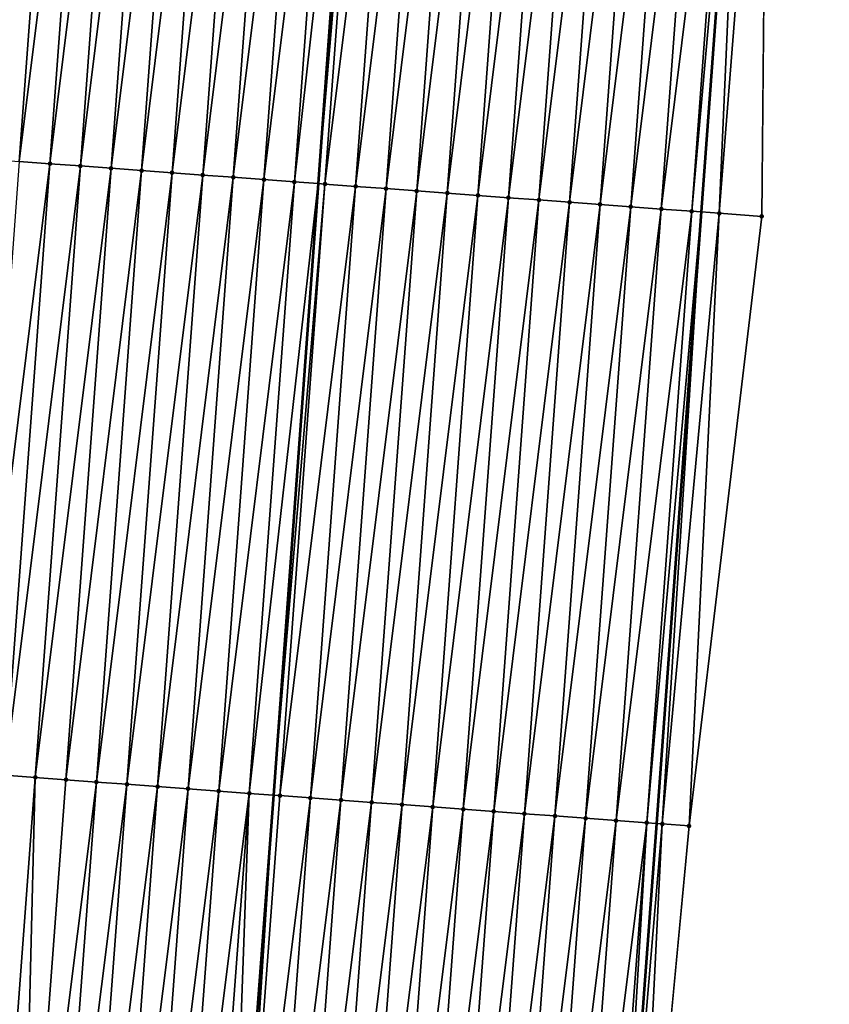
# Model space of a CAD drawing. Header units: feet. Extents: x 2017424 to 2024169, y 808042 to 818730.
# Tile 6 of 256: x 2023428 to 2023454, y 808243 to 808275. Entities that reach past the tile are written whole.
import ezdxf

# ---------------------------------------------------------------- set-up
doc = ezdxf.new("R2010")
doc.units = ezdxf.units.FT
doc.header["$MEASUREMENT"] = 0
for name, color, linetype, lineweight in [('EP_Travel Lane', 172, 'Continuous', 53), ('NB-Road Shots', 141, 'Continuous', 100), ('NB-Road X-Section', 40, 'Continuous', 13), ('STRIPING', 60, 'Continuous', 53)]:
    doc.layers.add(name, color=color, linetype=linetype, lineweight=lineweight)
doc.layers.add('I-77-MM15-17_NB-Surface-BORDER', color=7, linetype='Continuous')
doc.layers.add('I-77-MM15-17_NB-Surface-TIN', color=7, linetype='Continuous')

msp = doc.modelspace()

# ---------------------------------------------------------------- linework, layer by layer
at = {"layer": 'EP_Travel Lane'}
msp.add_polyline3d([(2023477.28724312, 808627.4128463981, 257.0284670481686), (2023475.742724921, 808607.472637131, 256.9236377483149), (2023474.19820586, 808587.5324167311, 256.8360763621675), (2023472.653685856, 808567.5921841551, 256.7674357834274), (2023471.109165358, 808547.6519452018, 256.7089363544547), (2023469.564643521, 808527.7116889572, 256.6775101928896), (2023468.020118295, 808507.7713889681, 256.7147575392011), (2023466.475592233, 808487.8310781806, 256.7686009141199), (2023464.931065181, 808467.8907546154, 256.8429244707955), (2023463.386537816, 808447.9504270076, 256.9229423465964), (2023461.900557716, 808428.0821059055, 257.0086530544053), (2023460.440991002, 808408.1353261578, 257.08244919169), (2023458.981462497, 808388.1890685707, 257.2171678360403), (2023457.521962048, 808368.2431944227, 257.39662409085), (2023456.06245145, 808348.2971815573, 257.5598950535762), (2023454.602948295, 808328.3512704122, 257.7350356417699), (2023453.14345797, 808308.4055346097, 257.9306324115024), (2023451.683966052, 808288.4597770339, 258.1236780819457), (2023450.224492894, 808268.5142758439, 258.3466491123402), (2023448.765051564, 808248.5692096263, 258.6203824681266), (2023447.259993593, 808228.587331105, 258.8985682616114)], dxfattribs=at)
at = {"layer": 'I-77-MM15-17_NB-Surface-BORDER', "color": 3, "linetype": 'Continuous', "lineweight": -3}
msp.add_polyline3d([(2023479.114651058, 808627.2710651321, 256.9981541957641), (2023476.570370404, 808607.408421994, 256.9121527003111), (2023476.02009636, 808587.3910609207, 256.8099469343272), (2023475.469821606, 808567.3736907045, 256.7218928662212), (2023473.922542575, 808547.433666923, 256.6616515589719), (2023473.37226629, 808527.4162769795, 256.6046512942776), (2023471.824982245, 808507.4761885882, 256.6457828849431), (2023470.277698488, 808487.5361038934, 256.680756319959), (2023468.730413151, 808467.5959988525, 256.7481437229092), (2023466.186123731, 808447.7332427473, 256.8385146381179), (2023464.691739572, 808427.8752115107, 256.9214533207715), (2023463.218645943, 808407.9294816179, 257.0011474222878), (2023461.745585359, 808387.984199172, 257.1330493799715), (2023460.272552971, 808368.0392984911, 257.3094958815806), (2023458.799509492, 808348.0942476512, 257.4684212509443), (2023456.32921844, 808328.2233420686, 257.6846117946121), (2023453.858934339, 808308.3525305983, 257.9117814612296), (2023452.385911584, 808288.4077603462, 258.1034345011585), (2023452.198072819, 808268.3679908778, 258.2856015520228), (2023449.826223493, 808248.4904365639, 258.5739499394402), (2023447.94367309, 808228.5354414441, 258.8798459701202)], dxfattribs=at)
at = {"layer": 'I-77-MM15-17_NB-Surface-TIN', "color": 128, "linetype": 'Continuous', "lineweight": -3}
for points in [[(2023428.451433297, 808290.1799820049, 258.6301478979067), (2023427.462162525, 808290.2531661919, 258.6442490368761), (2023425.989147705, 808270.308491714, 258.8470964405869)], [(2023426.978418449, 808270.2353188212, 258.8343057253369), (2023428.451433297, 808290.1799820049, 258.6301478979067), (2023425.989147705, 808270.308491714, 258.8470964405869)], [(2023426.978418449, 808270.2353188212, 258.8343057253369), (2023429.448704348, 808290.1061546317, 258.6099745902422), (2023428.451433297, 808290.1799820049, 258.6301478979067)], [(2023426.978418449, 808270.2353188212, 258.8343057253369), (2023427.975690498, 808270.1615049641, 258.8157094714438), (2023429.448704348, 808290.1061546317, 258.6099745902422)], [(2023427.975690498, 808270.1615049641, 258.8157094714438), (2023430.445975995, 808290.0323353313, 258.590743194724), (2023429.448704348, 808290.1061546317, 258.6099745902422)], [(2023427.975690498, 808270.1615049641, 258.8157094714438), (2023428.972963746, 808270.08770734, 258.7990072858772), (2023430.445975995, 808290.0323353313, 258.590743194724)], [(2023428.972963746, 808270.08770734, 258.7990072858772), (2023431.443250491, 808289.9585546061, 258.576012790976), (2023430.445975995, 808290.0323353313, 258.590743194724)], [(2023428.972963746, 808270.08770734, 258.7990072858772), (2023429.970238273, 808270.0139270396, 258.7843264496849), (2023431.443250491, 808289.9585546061, 258.576012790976)], [(2023429.970238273, 808270.0139270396, 258.7843264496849), (2023432.440525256, 808289.8847775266, 258.5617077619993), (2023431.443250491, 808289.9585546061, 258.576012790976)], [(2023429.970238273, 808270.0139270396, 258.7843264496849), (2023430.967512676, 808269.9401450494, 258.7694484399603), (2023432.440525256, 808289.8847775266, 258.5617077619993)], [(2023430.967512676, 808269.9401450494, 258.7694484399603), (2023433.437798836, 808289.8109843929, 258.5455295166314), (2023432.440525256, 808289.8847775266, 258.5617077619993)], [(2023430.967512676, 808269.9401450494, 258.7694484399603), (2023431.964785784, 808269.8663455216, 258.7525241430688), (2023433.437798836, 808289.8109843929, 258.5455295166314)], [(2023431.964785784, 808269.8663455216, 258.7525241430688), (2023434.435071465, 808289.7371783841, 258.52784901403), (2023433.437798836, 808289.8109843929, 258.5455295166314)], [(2023431.964785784, 808269.8663455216, 258.7525241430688), (2023432.96205825, 808269.7925373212, 258.7345878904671), (2023434.435071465, 808289.7371783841, 258.52784901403)], [(2023432.96205825, 808269.7925373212, 258.7345878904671), (2023435.432342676, 808289.6633531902, 258.507929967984), (2023434.435071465, 808289.7371783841, 258.52784901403)], [(2023432.96205825, 808269.7925373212, 258.7345878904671), (2023433.959330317, 808269.7187236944, 258.7160185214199), (2023435.432342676, 808289.6633531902, 258.507929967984)], [(2023433.959330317, 808269.7187236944, 258.7160185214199), (2023436.429614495, 808289.5895362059, 258.4889688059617), (2023435.432342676, 808289.6633531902, 258.507929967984)], [(2023433.959330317, 808269.7187236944, 258.7160185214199), (2023434.956601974, 808269.644904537, 258.6968038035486), (2023436.429614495, 808289.5895362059, 258.4889688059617)], [(2023434.956601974, 808269.644904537, 258.6968038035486), (2023437.426887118, 808289.5157301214, 258.4712794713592), (2023436.429614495, 808289.5895362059, 258.4889688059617)], [(2023434.956601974, 808269.644904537, 258.6968038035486), (2023435.953873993, 808269.5710902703, 258.6781597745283), (2023437.426887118, 808289.5157301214, 258.4712794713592)], [(2023435.953873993, 808269.5710902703, 258.6781597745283), (2023438.424159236, 808289.4419172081, 258.4527933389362), (2023437.426887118, 808289.5157301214, 258.4712794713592)], [(2023435.953873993, 808269.5710902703, 258.6781597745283), (2023436.951145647, 808269.4972710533, 258.6589380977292), (2023438.424159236, 808289.4419172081, 258.4527933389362)], [(2023436.951145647, 808269.4972710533, 258.6589380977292), (2023439.182133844, 808289.3857955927, 258.4363914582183), (2023438.424159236, 808289.4419172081, 258.4527933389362)], [(2023436.951145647, 808269.4972710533, 258.6589380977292), (2023437.722641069, 808269.4401567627, 258.6432215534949), (2023439.182133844, 808289.3857955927, 258.4363914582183)], [(2023439.421429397, 808289.368077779, 258.4312133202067), (2023439.182133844, 808289.3857955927, 258.4363914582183), (2023437.722641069, 808269.4401567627, 258.6432215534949)], [(2023437.948416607, 808269.4234424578, 258.6386221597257), (2023439.421429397, 808289.368077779, 258.4312133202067), (2023437.722641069, 808269.4401567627, 258.6432215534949)], [(2023437.948416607, 808269.4234424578, 258.6386221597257), (2023440.418697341, 808289.2942083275, 258.4061302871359), (2023439.421429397, 808289.368077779, 258.4312133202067)], [(2023437.948416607, 808269.4234424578, 258.6386221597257), (2023438.945686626, 808269.3496011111, 258.6168184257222), (2023440.418697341, 808289.2942083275, 258.4061302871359)], [(2023438.945686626, 808269.3496011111, 258.6168184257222), (2023441.415964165, 808289.2203237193, 258.3792787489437), (2023440.418697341, 808289.2942083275, 258.4061302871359)], [(2023438.945686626, 808269.3496011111, 258.6168184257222), (2023439.942955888, 808269.2757495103, 258.5938181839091), (2023441.415964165, 808289.2203237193, 258.3792787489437)], [(2023439.942955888, 808269.2757495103, 258.5938181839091), (2023442.41323286, 808289.1464644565, 258.3553845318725), (2023441.415964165, 808289.2203237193, 258.3792787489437)], [(2023439.942955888, 808269.2757495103, 258.5938181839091), (2023440.940225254, 808269.2018993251, 258.57098316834), (2023442.41323286, 808289.1464644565, 258.3553845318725)], [(2023440.940225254, 808269.2018993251, 258.57098316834), (2023443.410503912, 808289.0726370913, 258.3352121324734), (2023442.41323286, 808289.1464644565, 258.3553845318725)], [(2023440.940225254, 808269.2018993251, 258.57098316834), (2023441.937494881, 808269.1280526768, 258.5485607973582), (2023443.410503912, 808289.0726370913, 258.3352121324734)], [(2023441.937494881, 808269.1280526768, 258.5485607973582), (2023444.40777425, 808288.9988000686, 258.3139129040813), (2023443.410503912, 808289.0726370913, 258.3352121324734)], [(2023441.937494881, 808269.1280526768, 258.5485607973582), (2023442.934764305, 808269.0542032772, 258.5258174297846), (2023444.40777425, 808288.9988000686, 258.3139129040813)], [(2023442.934764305, 808269.0542032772, 258.5258174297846), (2023445.405042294, 808288.924931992, 258.2889902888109), (2023444.40777425, 808288.9988000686, 258.3139129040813)], [(2023442.934764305, 808269.0542032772, 258.5258174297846), (2023443.932033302, 808268.9803480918, 258.5023989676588), (2023445.405042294, 808288.924931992, 258.2889902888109)], [(2023443.932033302, 808268.9803480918, 258.5023989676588), (2023446.402308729, 808288.8510421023, 258.2615225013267), (2023445.405042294, 808288.924931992, 258.2889902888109)], [(2023443.932033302, 808268.9803480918, 258.5023989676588), (2023444.929301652, 808268.9064841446, 258.4779581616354), (2023446.402308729, 808288.8510421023, 258.2615225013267)], [(2023444.929301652, 808268.9064841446, 258.4779581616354), (2023447.399575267, 808288.777153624, 258.2342194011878), (2023446.402308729, 808288.8510421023, 258.2615225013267)], [(2023444.929301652, 808268.9064841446, 258.4779581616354), (2023445.926569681, 808268.8326158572, 258.4530109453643), (2023447.399575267, 808288.777153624, 258.2342194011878)], [(2023445.926569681, 808268.8326158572, 258.4530109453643), (2023448.39684275, 808288.7032779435, 258.2084095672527), (2023447.399575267, 808288.777153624, 258.2342194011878)], [(2023445.926569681, 808268.8326158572, 258.4530109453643), (2023446.923838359, 808268.7587563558, 258.4290888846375), (2023448.39684275, 808288.7032779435, 258.2084095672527)], [(2023446.923838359, 808268.7587563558, 258.4290888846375), (2023449.394111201, 808288.6294153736, 258.1841294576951), (2023448.39684275, 808288.7032779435, 258.2084095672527)], [(2023446.923838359, 808268.7587563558, 258.4290888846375), (2023447.921107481, 808268.6849028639, 258.405868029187), (2023449.394111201, 808288.6294153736, 258.1841294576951)], [(2023447.921107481, 808268.6849028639, 258.405868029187), (2023450.391379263, 808288.5555475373, 258.1592348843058), (2023449.394111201, 808288.6294153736, 258.1841294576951)], [(2023447.921107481, 808268.6849028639, 258.405868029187), (2023448.918375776, 808268.6110381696, 258.3813400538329), (2023450.391379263, 808288.5555475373, 258.1592348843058)], [(2023448.918375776, 808268.6110381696, 258.3813400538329), (2023451.388645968, 808288.4816613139, 258.1321948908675), (2023450.391379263, 808288.5555475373, 258.1592348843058)], [(2023448.918375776, 808268.6110381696, 258.3813400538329), (2023449.915643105, 808268.5371604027, 258.3552867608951), (2023451.388645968, 808288.4816613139, 258.1321948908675)], [(2023449.915643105, 808268.5371604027, 258.3552867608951), (2023451.683966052, 808288.4597770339, 258.1236780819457), (2023451.388645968, 808288.4816613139, 258.1321948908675)], [(2023449.915643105, 808268.5371604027, 258.3552867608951), (2023450.224492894, 808268.5142758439, 258.3466491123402), (2023451.683966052, 808288.4597770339, 258.1236780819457)], [(2023450.810378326, 808268.4708640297, 258.3302635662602), (2023451.683966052, 808288.4597770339, 258.1236780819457), (2023450.224492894, 808268.5142758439, 258.3466491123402)], [(2023450.810378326, 808268.4708640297, 258.3302635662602), (2023452.385911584, 808288.4077603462, 258.1034345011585), (2023451.683966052, 808288.4597770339, 258.1236780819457)], [(2023450.810378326, 808268.4708640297, 258.3302635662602), (2023452.198072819, 808268.3679908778, 258.2856015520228), (2023452.385911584, 808288.4077603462, 258.1034345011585)], [(2023426.502706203, 808250.2172554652, 259.0681362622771), (2023428.972963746, 808270.08770734, 258.7990072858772), (2023427.975690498, 808270.1615049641, 258.8157094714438)], [(2023426.502706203, 808250.2172554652, 259.0681362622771), (2023427.499978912, 808250.143450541, 259.0505828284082), (2023428.972963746, 808270.08770734, 258.7990072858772)], [(2023427.499978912, 808250.143450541, 259.0505828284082), (2023429.970238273, 808270.0139270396, 258.7843264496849), (2023428.972963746, 808270.08770734, 258.7990072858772)], [(2023427.499978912, 808250.143450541, 259.0505828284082), (2023428.497251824, 808250.0696483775, 259.0333515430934), (2023429.970238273, 808270.0139270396, 258.7843264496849)], [(2023428.497251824, 808250.0696483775, 259.0333515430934), (2023430.967512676, 808269.9401450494, 258.7694484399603), (2023429.970238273, 808270.0139270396, 258.7843264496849)], [(2023428.497251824, 808250.0696483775, 259.0333515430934), (2023429.494525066, 808249.9958506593, 259.0166389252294), (2023430.967512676, 808269.9401450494, 258.7694484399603)], [(2023429.494525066, 808249.9958506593, 259.0166389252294), (2023431.964785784, 808269.8663455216, 258.7525241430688), (2023430.967512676, 808269.9401450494, 258.7694484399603)], [(2023429.494525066, 808249.9958506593, 259.0166389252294), (2023430.491798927, 808249.9220613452, 259.0009068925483), (2023431.964785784, 808269.8663455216, 258.7525241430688)], [(2023430.491798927, 808249.9220613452, 259.0009068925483), (2023432.96205825, 808269.7925373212, 258.7345878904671), (2023431.964785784, 808269.8663455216, 258.7525241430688)], [(2023430.491798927, 808249.9220613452, 259.0009068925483), (2023431.489071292, 808249.8482517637, 258.9828100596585), (2023432.96205825, 808269.7925373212, 258.7345878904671)], [(2023431.489071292, 808249.8482517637, 258.9828100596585), (2023433.959330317, 808269.7187236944, 258.7160185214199), (2023432.96205825, 808269.7925373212, 258.7345878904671)], [(2023431.489071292, 808249.8482517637, 258.9828100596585), (2023432.486342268, 808249.7744233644, 258.9625175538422), (2023433.959330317, 808269.7187236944, 258.7160185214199)], [(2023432.486342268, 808249.7744233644, 258.9625175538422), (2023434.956601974, 808269.644904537, 258.6968038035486), (2023433.959330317, 808269.7187236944, 258.7160185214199)], [(2023432.486342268, 808249.7744233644, 258.9625175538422), (2023433.483613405, 808249.7005971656, 258.9424817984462), (2023434.956601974, 808269.644904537, 258.6968038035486)], [(2023433.483613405, 808249.7005971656, 258.9424817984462), (2023435.953873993, 808269.5710902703, 258.6781597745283), (2023434.956601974, 808269.644904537, 258.6968038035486)], [(2023433.483613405, 808249.7005971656, 258.9424817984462), (2023434.480885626, 808249.6267856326, 258.9241572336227), (2023435.953873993, 808269.5710902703, 258.6781597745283)], [(2023434.480885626, 808249.6267856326, 258.9241572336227), (2023436.951145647, 808269.4972710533, 258.6589380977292), (2023435.953873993, 808269.5710902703, 258.6781597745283)], [(2023434.480885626, 808249.6267856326, 258.9241572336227), (2023435.478158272, 808249.5529798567, 258.906504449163), (2023436.951145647, 808269.4972710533, 258.6589380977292)], [(2023435.478158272, 808249.5529798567, 258.906504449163), (2023437.722641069, 808269.4401567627, 258.6432215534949), (2023436.951145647, 808269.4972710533, 258.6589380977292)], [(2023435.478158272, 808249.5529798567, 258.906504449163), (2023436.263174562, 808249.4948769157, 258.8919412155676), (2023437.722641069, 808269.4401567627, 258.6432215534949)], [(2023437.948416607, 808269.4234424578, 258.6386221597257), (2023437.722641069, 808269.4401567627, 258.6432215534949), (2023436.263174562, 808249.4948769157, 258.8919412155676)], [(2023436.475430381, 808249.4791668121, 258.8880035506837), (2023437.948416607, 808269.4234424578, 258.6386221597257), (2023436.263174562, 808249.4948769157, 258.8919412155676)], [(2023436.475430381, 808249.4791668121, 258.8880035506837), (2023438.945686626, 808269.3496011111, 258.6168184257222), (2023437.948416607, 808269.4234424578, 258.6386221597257)], [(2023436.475430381, 808249.4791668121, 258.8880035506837), (2023437.472700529, 808249.4053272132, 258.8664042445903), (2023438.945686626, 808269.3496011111, 258.6168184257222)], [(2023437.472700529, 808249.4053272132, 258.8664042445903), (2023439.942955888, 808269.2757495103, 258.5938181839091), (2023438.945686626, 808269.3496011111, 258.6168184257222)], [(2023437.472700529, 808249.4053272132, 258.8664042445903), (2023438.469969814, 808249.3314759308, 258.8434417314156), (2023439.942955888, 808269.2757495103, 258.5938181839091)], [(2023438.469969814, 808249.3314759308, 258.8434417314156), (2023440.940225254, 808269.2018993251, 258.57098316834), (2023439.942955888, 808269.2757495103, 258.5938181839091)], [(2023438.469969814, 808249.3314759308, 258.8434417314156), (2023439.46723917, 808249.2576256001, 258.8205902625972), (2023440.940225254, 808269.2018993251, 258.57098316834)], [(2023439.46723917, 808249.2576256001, 258.8205902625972), (2023441.937494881, 808269.1280526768, 258.5485607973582), (2023440.940225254, 808269.2018993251, 258.57098316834)], [(2023439.46723917, 808249.2576256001, 258.8205902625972), (2023440.464510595, 808249.1838032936, 258.8010086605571), (2023441.937494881, 808269.1280526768, 258.5485607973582)], [(2023440.464510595, 808249.1838032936, 258.8010086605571), (2023442.934764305, 808269.0542032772, 258.5258174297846), (2023441.937494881, 808269.1280526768, 258.5485607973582)], [(2023440.464510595, 808249.1838032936, 258.8010086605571), (2023441.461781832, 808249.109978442, 258.7811300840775), (2023442.934764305, 808269.0542032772, 258.5258174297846)], [(2023441.461781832, 808249.109978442, 258.7811300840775), (2023443.932033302, 808268.9803480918, 258.5023989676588), (2023442.934764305, 808269.0542032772, 258.5258174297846)], [(2023441.461781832, 808249.109978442, 258.7811300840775), (2023442.459052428, 808249.0361449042, 258.76023802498), (2023443.932033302, 808268.9803480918, 258.5023989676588)], [(2023442.459052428, 808249.0361449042, 258.76023802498), (2023444.929301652, 808268.9064841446, 258.4779581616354), (2023443.932033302, 808268.9803480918, 258.5023989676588)], [(2023442.459052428, 808249.0361449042, 258.76023802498), (2023443.456321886, 808248.9622959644, 258.7375488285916), (2023444.929301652, 808268.9064841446, 258.4779581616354)], [(2023443.456321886, 808248.9622959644, 258.7375488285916), (2023445.926569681, 808268.8326158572, 258.4530109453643), (2023444.929301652, 808268.9064841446, 258.4779581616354)], [(2023443.456321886, 808248.9622959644, 258.7375488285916), (2023444.453590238, 808248.8884320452, 258.7131118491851), (2023445.926569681, 808268.8326158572, 258.4530109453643)], [(2023444.453590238, 808248.8884320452, 258.7131118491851), (2023446.923838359, 808268.7587563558, 258.4290888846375), (2023445.926569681, 808268.8326158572, 258.4530109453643)], [(2023444.453590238, 808248.8884320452, 258.7131118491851), (2023445.450858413, 808248.8145657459, 258.6883971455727), (2023446.923838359, 808268.7587563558, 258.4290888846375)], [(2023445.450858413, 808248.8145657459, 258.6883971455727), (2023447.921107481, 808268.6849028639, 258.405868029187), (2023446.923838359, 808268.7587563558, 258.4290888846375)], [(2023445.450858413, 808248.8145657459, 258.6883971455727), (2023446.448125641, 808248.7406866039, 258.662183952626), (2023447.921107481, 808268.6849028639, 258.405868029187)], [(2023446.448125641, 808248.7406866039, 258.662183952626), (2023448.918375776, 808268.6110381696, 258.3813400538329), (2023447.921107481, 808268.6849028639, 258.405868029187)], [(2023446.448125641, 808248.7406866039, 258.662183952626), (2023447.445392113, 808248.6667972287, 258.6347767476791), (2023448.918375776, 808268.6110381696, 258.3813400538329)], [(2023447.445392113, 808248.6667972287, 258.6347767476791), (2023449.915643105, 808268.5371604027, 258.3552867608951), (2023448.918375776, 808268.6110381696, 258.3813400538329)], [(2023447.445392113, 808248.6667972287, 258.6347767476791), (2023448.442657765, 808248.5930507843, 258.6239492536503), (2023449.915643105, 808268.5371604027, 258.3552867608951)], [(2023448.442657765, 808248.5930507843, 258.6239492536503), (2023450.224492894, 808268.5142758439, 258.3466491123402), (2023449.915643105, 808268.5371604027, 258.3552867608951)], [(2023448.442657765, 808248.5930507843, 258.6239492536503), (2023448.765051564, 808248.5692096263, 258.6203824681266), (2023450.224492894, 808268.5142758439, 258.3466491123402)], [(2023448.950330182, 808248.5555081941, 258.6183326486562), (2023450.224492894, 808268.5142758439, 258.3466491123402), (2023448.765051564, 808248.5692096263, 258.6203824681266)], [(2023448.950330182, 808248.5555081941, 258.6183326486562), (2023450.810378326, 808268.4708640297, 258.3302635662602), (2023450.224492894, 808268.5142758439, 258.3466491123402)], [(2023448.950330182, 808248.5555081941, 258.6183326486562), (2023449.826223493, 808248.4904365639, 258.5739499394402), (2023450.810378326, 808268.4708640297, 258.3302635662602)], [(2023449.826223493, 808248.4904365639, 258.5739499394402), (2023452.198072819, 808268.3679908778, 258.2856015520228), (2023450.810378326, 808268.4708640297, 258.3302635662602)], [(2023427.003729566, 808230.1225163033, 259.3065552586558), (2023428.497251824, 808250.0696483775, 259.0333515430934), (2023427.499978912, 808250.143450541, 259.0505828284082)], [(2023427.003729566, 808230.1225163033, 259.3065552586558), (2023428.000874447, 808230.0470037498, 259.2903907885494), (2023428.497251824, 808250.0696483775, 259.0333515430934)], [(2023428.000874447, 808230.0470037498, 259.2903907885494), (2023429.494525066, 808249.9958506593, 259.0166389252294), (2023428.497251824, 808250.0696483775, 259.0333515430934)], [(2023428.000874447, 808230.0470037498, 259.2903907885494), (2023430.491798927, 808249.9220613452, 259.0009068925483), (2023429.494525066, 808249.9958506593, 259.0166389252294)], [(2023428.000874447, 808230.0470037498, 259.2903907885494), (2023428.998016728, 808229.9714567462, 259.2719338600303), (2023430.491798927, 808249.9220613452, 259.0009068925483)], [(2023428.998016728, 808229.9714567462, 259.2719338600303), (2023431.489071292, 808249.8482517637, 258.9828100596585), (2023430.491798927, 808249.9220613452, 259.0009068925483)], [(2023428.998016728, 808229.9714567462, 259.2719338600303), (2023429.995156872, 808229.8958814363, 259.2515933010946), (2023431.489071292, 808249.8482517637, 258.9828100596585)], [(2023429.995156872, 808229.8958814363, 259.2515933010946), (2023432.486342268, 808249.7744233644, 258.9625175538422), (2023431.489071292, 808249.8482517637, 258.9828100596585)], [(2023429.995156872, 808229.8958814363, 259.2515933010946), (2023430.992295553, 808229.8202867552, 259.2299636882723), (2023432.486342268, 808249.7744233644, 258.9625175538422)], [(2023430.992295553, 808229.8202867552, 259.2299636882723), (2023433.483613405, 808249.7005971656, 258.9424817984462), (2023432.486342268, 808249.7744233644, 258.9625175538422)], [(2023430.992295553, 808229.8202867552, 259.2299636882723), (2023431.989433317, 808229.7446799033, 259.2075241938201), (2023433.483613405, 808249.7005971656, 258.9424817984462)], [(2023431.989433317, 808229.7446799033, 259.2075241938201), (2023434.480885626, 808249.6267856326, 258.9241572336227), (2023433.483613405, 808249.7005971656, 258.9424817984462)], [(2023431.989433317, 808229.7446799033, 259.2075241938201), (2023432.986575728, 808229.6691346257, 259.1891821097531), (2023434.480885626, 808249.6267856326, 258.9241572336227)], [(2023432.986575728, 808229.6691346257, 259.1891821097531), (2023435.478158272, 808249.5529798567, 258.906504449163), (2023434.480885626, 808249.6267856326, 258.9241572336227)], [(2023432.986575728, 808229.6691346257, 259.1891821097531), (2023433.983718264, 808229.5935910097, 259.1709506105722), (2023435.478158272, 808249.5529798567, 258.906504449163)], [(2023433.983718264, 808229.5935910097, 259.1709506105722), (2023434.758409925, 808229.5349073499, 259.1572532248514), (2023435.478158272, 808249.5529798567, 258.906504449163)], [(2023435.478158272, 808249.5529798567, 258.906504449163), (2023434.758409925, 808229.5349073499, 259.1572532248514), (2023436.263174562, 808249.4948769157, 258.8919412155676)], [(2023434.980861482, 808229.5180564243, 259.15332004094), (2023436.263174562, 808249.4948769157, 258.8919412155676), (2023434.758409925, 808229.5349073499, 259.1572532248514)], [(2023434.980861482, 808229.5180564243, 259.15332004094), (2023436.475430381, 808249.4791668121, 258.8880035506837), (2023436.263174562, 808249.4948769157, 258.8919412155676)], [(2023434.980861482, 808229.5180564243, 259.15332004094), (2023437.472700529, 808249.4053272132, 258.8664042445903), (2023436.475430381, 808249.4791668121, 258.8880035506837)], [(2023434.980861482, 808229.5180564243, 259.15332004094), (2023435.978003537, 808229.4425064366, 259.1346645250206), (2023437.472700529, 808249.4053272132, 258.8664042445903)], [(2023435.978003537, 808229.4425064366, 259.1346645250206), (2023438.469969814, 808249.3314759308, 258.8434417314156), (2023437.472700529, 808249.4053272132, 258.8664042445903)], [(2023435.978003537, 808229.4425064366, 259.1346645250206), (2023436.975144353, 808229.3669400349, 259.1149167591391), (2023438.469969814, 808249.3314759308, 258.8434417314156)], [(2023436.975144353, 808229.3669400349, 259.1149167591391), (2023439.46723917, 808249.2576256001, 258.8205902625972), (2023438.469969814, 808249.3314759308, 258.8434417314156)], [(2023436.975144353, 808229.3669400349, 259.1149167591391), (2023437.972286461, 808229.2913907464, 259.0963077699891), (2023439.46723917, 808249.2576256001, 258.8205902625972)], [(2023437.972286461, 808229.2913907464, 259.0963077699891), (2023440.464510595, 808249.1838032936, 258.8010086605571), (2023439.46723917, 808249.2576256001, 258.8205902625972)], [(2023437.972286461, 808229.2913907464, 259.0963077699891), (2023438.969428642, 808229.2158424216, 259.0777629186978), (2023440.464510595, 808249.1838032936, 258.8010086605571)], [(2023438.969428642, 808229.2158424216, 259.0777629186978), (2023441.461781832, 808249.109978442, 258.7811300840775), (2023440.464510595, 808249.1838032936, 258.8010086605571)], [(2023438.969428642, 808229.2158424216, 259.0777629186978), (2023439.966570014, 808229.1402833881, 259.0585054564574), (2023441.461781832, 808249.109978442, 258.7811300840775)], [(2023439.966570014, 808229.1402833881, 259.0585054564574), (2023442.459052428, 808249.0361449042, 258.76023802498), (2023441.461781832, 808249.109978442, 258.7811300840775)], [(2023439.966570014, 808229.1402833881, 259.0585054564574), (2023440.963708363, 808229.064684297, 259.0365823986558), (2023442.459052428, 808249.0361449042, 258.76023802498)], [(2023440.963708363, 808229.064684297, 259.0365823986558), (2023443.456321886, 808248.9622959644, 258.7375488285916), (2023442.459052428, 808249.0361449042, 258.76023802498)], [(2023440.963708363, 808229.064684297, 259.0365823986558), (2023441.960844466, 808228.9890554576, 259.0126797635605), (2023443.456321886, 808248.9622959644, 258.7375488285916)], [(2023441.960844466, 808228.9890554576, 259.0126797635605), (2023444.453590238, 808248.8884320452, 258.7131118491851), (2023443.456321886, 808248.9622959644, 258.7375488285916)], [(2023441.960844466, 808228.9890554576, 259.0126797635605), (2023442.957979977, 808228.9134187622, 258.9882543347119), (2023444.453590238, 808248.8884320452, 258.7131118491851)], [(2023442.957979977, 808228.9134187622, 258.9882543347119), (2023445.450858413, 808248.8145657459, 258.6883971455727), (2023444.453590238, 808248.8884320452, 258.7131118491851)], [(2023442.957979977, 808228.9134187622, 258.9882543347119), (2023443.955117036, 808228.8378025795, 258.9651939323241), (2023445.450858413, 808248.8145657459, 258.6883971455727)], [(2023443.955117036, 808228.8378025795, 258.9651939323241), (2023446.448125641, 808248.7406866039, 258.662183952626), (2023445.450858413, 808248.8145657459, 258.6883971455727)], [(2023443.955117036, 808228.8378025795, 258.9651939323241), (2023444.952258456, 808228.7622441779, 258.9459785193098), (2023446.448125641, 808248.7406866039, 258.662183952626)], [(2023444.952258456, 808228.7622441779, 258.9459785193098), (2023447.445392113, 808248.6667972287, 258.6347767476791), (2023446.448125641, 808248.7406866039, 258.662183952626)], [(2023444.952258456, 808228.7622441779, 258.9459785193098), (2023445.949401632, 808228.686709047, 258.9283116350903), (2023447.445392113, 808248.6667972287, 258.6347767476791)], [(2023445.949401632, 808228.686709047, 258.9283116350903), (2023448.442657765, 808248.5930507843, 258.6239492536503), (2023447.445392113, 808248.6667972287, 258.6347767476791)], [(2023445.949401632, 808228.686709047, 258.9283116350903), (2023446.946540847, 808228.6111214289, 258.9071520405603), (2023448.442657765, 808248.5930507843, 258.6239492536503)], [(2023446.946540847, 808228.6111214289, 258.9071520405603), (2023447.259993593, 808228.587331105, 258.8985682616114), (2023448.442657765, 808248.5930507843, 258.6239492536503)], [(2023448.442657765, 808248.5930507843, 258.6239492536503), (2023447.259993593, 808228.587331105, 258.8985682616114), (2023448.765051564, 808248.5692096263, 258.6203824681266)], [(2023448.950330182, 808248.5555081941, 258.6183326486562), (2023448.765051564, 808248.5692096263, 258.6203824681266), (2023447.259993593, 808228.587331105, 258.8985682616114)], [(2023448.950330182, 808248.5555081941, 258.6183326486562), (2023447.259993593, 808228.587331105, 258.8985682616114), (2023447.94367309, 808228.5354414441, 258.8798459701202)], [(2023448.950330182, 808248.5555081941, 258.6183326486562), (2023447.94367309, 808228.5354414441, 258.8798459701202), (2023449.826223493, 808248.4904365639, 258.5739499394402)]]:
    msp.add_3dface(points, dxfattribs=at)
at = {"layer": 'NB-Road Shots', "lineweight": 100}
for p in [(2023428.972963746, 808270.08770734, 258.7990072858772), (2023429.970238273, 808270.0139270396, 258.7843264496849), (2023430.967512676, 808269.9401450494, 258.7694484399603), (2023431.964785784, 808269.8663455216, 258.7525241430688), (2023432.96205825, 808269.7925373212, 258.7345878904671), (2023433.959330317, 808269.7187236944, 258.7160185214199), (2023434.956601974, 808269.644904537, 258.6968038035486), (2023435.953873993, 808269.5710902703, 258.6781597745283), (2023436.951145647, 808269.4972710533, 258.6589380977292), (2023437.948416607, 808269.4234424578, 258.6386221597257), (2023438.945686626, 808269.3496011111, 258.6168184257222), (2023439.942955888, 808269.2757495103, 258.5938181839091), (2023440.940225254, 808269.2018993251, 258.57098316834), (2023441.937494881, 808269.1280526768, 258.5485607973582), (2023442.934764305, 808269.0542032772, 258.5258174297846), (2023443.932033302, 808268.9803480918, 258.5023989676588), (2023444.929301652, 808268.9064841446, 258.4779581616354), (2023445.926569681, 808268.8326158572, 258.4530109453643), (2023446.923838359, 808268.7587563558, 258.4290888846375), (2023447.921107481, 808268.6849028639, 258.405868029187), (2023448.918375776, 808268.6110381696, 258.3813400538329), (2023449.915643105, 808268.5371604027, 258.3552867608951), (2023450.810378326, 808268.4708640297, 258.3302635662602), (2023452.198072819, 808268.3679908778, 258.2856015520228), (2023428.497251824, 808250.0696483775, 259.0333515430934), (2023429.494525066, 808249.9958506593, 259.0166389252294), (2023430.491798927, 808249.9220613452, 259.0009068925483), (2023431.489071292, 808249.8482517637, 258.9828100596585), (2023432.486342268, 808249.7744233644, 258.9625175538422), (2023433.483613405, 808249.7005971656, 258.9424817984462), (2023434.480885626, 808249.6267856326, 258.9241572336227), (2023435.478158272, 808249.5529798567, 258.906504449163), (2023436.475430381, 808249.4791668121, 258.8880035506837), (2023437.472700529, 808249.4053272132, 258.8664042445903), (2023438.469969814, 808249.3314759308, 258.8434417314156), (2023439.46723917, 808249.2576256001, 258.8205902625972), (2023440.464510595, 808249.1838032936, 258.8010086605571), (2023441.461781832, 808249.109978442, 258.7811300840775), (2023442.459052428, 808249.0361449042, 258.76023802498), (2023443.456321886, 808248.9622959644, 258.7375488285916), (2023444.453590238, 808248.8884320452, 258.7131118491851), (2023445.450858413, 808248.8145657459, 258.6883971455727), (2023446.448125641, 808248.7406866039, 258.662183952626), (2023447.445392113, 808248.6667972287, 258.6347767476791), (2023448.442657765, 808248.5930507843, 258.6239492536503), (2023448.950330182, 808248.5555081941, 258.6183326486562), (2023449.826223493, 808248.4904365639, 258.5739499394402)]:
    msp.add_point(p, dxfattribs=at)
at = {"layer": 'NB-Road X-Section', "extrusion": (-0.07365175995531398, -0.9972469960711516, 0.008593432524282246), "elevation": -955071.798011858, "flags": 128}
msp.add_lwpolyline([(1958423.551670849, 8465.943251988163), (1958422.160168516, 8465.987915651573), (1958421.262980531, 8466.012939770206), (1958420.262980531, 8466.038994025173), (1958419.262980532, 8466.063522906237), (1958418.262980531, 8466.086744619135), (1958417.262980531, 8466.110667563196), (1958416.262980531, 8466.13561570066), (1958415.262980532, 8466.160057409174), (1958414.262980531, 8466.183476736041), (1958413.262980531, 8466.206220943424), (1958412.262980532, 8466.228644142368), (1958411.262980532, 8466.251480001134), (1958410.262980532, 8466.274481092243), (1958409.262980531, 8466.296285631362), (1958408.262980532, 8466.316602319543), (1958407.262980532, 8466.335824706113), (1958406.262980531, 8466.354469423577), (1958405.262980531, 8466.373684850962), (1958404.262980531, 8466.392254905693), (1958403.262980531, 8466.410191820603), (1958402.262980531, 8466.427116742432), (1958401.262980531, 8466.441995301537), (1958400.262980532, 8466.456676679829), (1958399.262980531, 8466.473379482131), (1958398.262980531, 8466.491976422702), (1958397.262980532, 8466.504871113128), (1958397.054937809, 8466.505944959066), (1958396.902747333, 8466.506313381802), (1958396.462747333, 8466.505070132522), (1958396.262980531, 8466.503155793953), (1958395.262980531, 8466.482445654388), (1958394.262980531, 8466.45603323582), (1958393.262980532, 8466.437177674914), (1958392.262980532, 8466.422772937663), (1958391.262980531, 8466.402948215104), (1958390.262980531, 8466.378991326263), (1958389.262980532, 8466.355076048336), (1958388.262980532, 8466.33020521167), (1958387.262980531, 8466.307999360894), (1958386.262980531, 8466.289128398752), (1958385.262980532, 8466.268131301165), (1958384.262980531, 8466.235083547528), (1958383.262980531, 8466.190069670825), (1958382.262980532, 8466.150129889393), (1958381.262980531, 8466.112221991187), (1958381.137318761, 8466.107257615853)], dxfattribs=at)
at = {"layer": 'NB-Road X-Section', "extrusion": (-0.0736517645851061, -0.9972469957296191, 0.008593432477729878), "elevation": -955051.8071038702, "flags": 128}
msp.add_lwpolyline([(1958422.645900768, 8466.059769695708), (1958421.767593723, 8466.10415404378), (1958421.258535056, 8466.109770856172), (1958420.258546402, 8466.12059875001), (1958419.258546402, 8466.148006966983), (1958418.258546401, 8466.174221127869), (1958417.258546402, 8466.198936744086), (1958416.258546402, 8466.223374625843), (1958415.258546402, 8466.246064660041), (1958414.258546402, 8466.26695749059), (1958413.258546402, 8466.2868368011), (1958412.258546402, 8466.306419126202), (1958411.258546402, 8466.329271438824), (1958410.258546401, 8466.352234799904), (1958409.258546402, 8466.373834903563), (1958408.258546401, 8466.392336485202), (1958407.258546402, 8466.4099899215), (1958406.258546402, 8466.428315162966), (1958405.258546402, 8466.448351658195), (1958404.258546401, 8466.468644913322), (1958403.258546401, 8466.48674241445), (1958402.258546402, 8466.502475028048), (1958401.258546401, 8466.519188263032), (1958400.258546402, 8466.536420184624), (1958399.258546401, 8466.553974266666), (1958398.258546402, 8466.570143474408), (1958397.258546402, 8466.584001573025), (1958396.70596521, 8466.588215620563), (1958396.559679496, 8466.5883218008), (1958396.281108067, 8466.586996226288), (1958396.258546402, 8466.5867758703), (1958395.258546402, 8466.568635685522), (1958394.258546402, 8466.544269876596), (1958393.258546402, 8466.52603949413), (1958392.258546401, 8466.508505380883), (1958391.258546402, 8466.489927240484), (1958390.258546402, 8466.472345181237), (1958389.258546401, 8466.451590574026), (1958388.258546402, 8466.426373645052), (1958387.258546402, 8466.402216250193), (1958386.258546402, 8466.381623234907), (1958385.258546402, 8466.358255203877), (1958384.258546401, 8466.326972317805), (1958383.258546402, 8466.290338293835), (1958382.258546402, 8466.254605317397), (1958381.258546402, 8466.216991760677), (1958380.926822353, 8466.203987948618)], dxfattribs=at)
at = {"layer": 'STRIPING'}
msp.add_polyline3d([(2023464.870021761, 808628.3761956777, 257.3172808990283), (2023463.316819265, 808608.4366573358, 257.2169491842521), (2023461.763616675, 808588.4971177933, 257.1184247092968), (2023460.210412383, 808568.5575563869, 257.0540776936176), (2023458.657208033, 808548.6179942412, 256.9909549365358), (2023457.104001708, 808528.678406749, 256.9675257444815), (2023455.550794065, 808508.7388023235, 256.9706889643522), (2023453.99758388, 808488.7991652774, 257.0248019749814), (2023452.444372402, 808468.8595116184, 257.1051371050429), (2023450.89116068, 808448.9198548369, 257.1900857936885), (2023449.398763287, 808429.0077275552, 257.2756233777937), (2023447.939202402, 808409.0611579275, 257.3738531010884), (2023446.479664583, 808389.1149035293, 257.5088619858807), (2023445.020160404, 808369.169108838, 257.6975070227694), (2023443.560652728, 808349.2232663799, 257.8805786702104), (2023442.101131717, 808329.2772416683, 258.0423865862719), (2023440.641638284, 808309.3315938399, 258.2481663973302), (2023439.182133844, 808289.3857955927, 258.4363914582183), (2023437.722641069, 808269.4401567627, 258.6432215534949), (2023436.263174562, 808249.4948769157, 258.8919412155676), (2023434.758409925, 808229.5349073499, 259.1572532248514)], dxfattribs=at)

doc.saveas('drawing.dxf')
